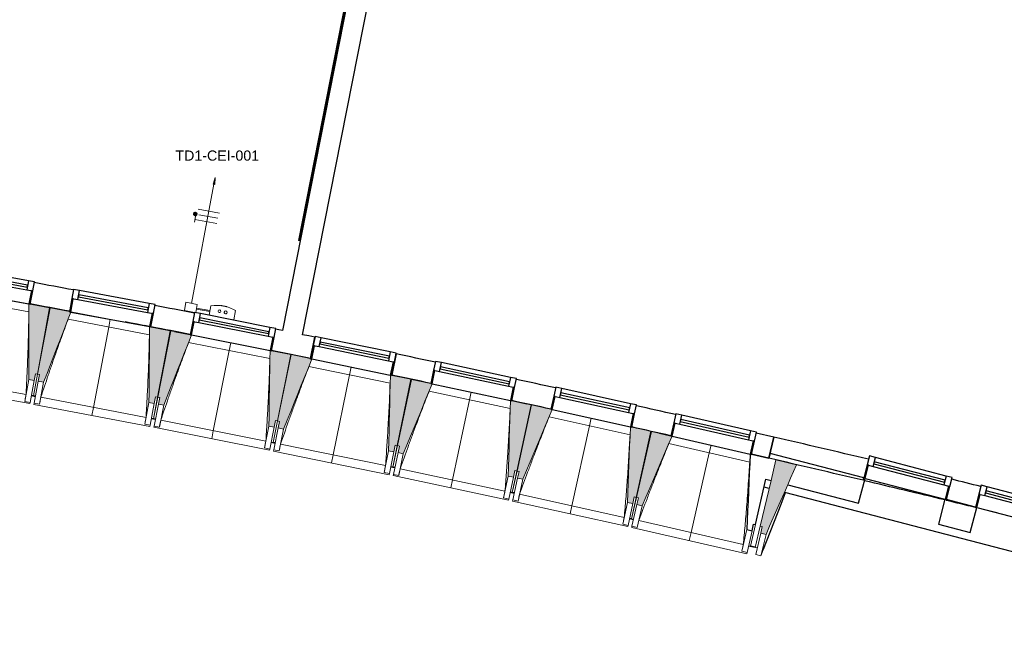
# Model space of a CAD drawing. Header units: millimetres. Extents: x -2845 to 74565, y -36590 to 13748.
# Tile 25 of 33: x 54685 to 61941, y -33796 to -29229. Entities that reach past the tile are written whole.
import ezdxf

# ---------------------------------------------------------------- set-up
doc = ezdxf.new("R2010")
doc.units = ezdxf.units.MM
for name, color, linetype, lineweight in [('A-FLOR', 7, 'Continuous', 25), ('A-FLOR-HRAL', 7, 'Continuous', 18), ('A-GENM', 7, 'Continuous', 18), ('A-GLAZ', 7, 'Continuous', 25), ('A-WALL', 7, 'Continuous', 25), ('CABLE', 7, 'Continuous', 30), ('CABLES', 7, 'Continuous', 18), ('I-WALL', 7, 'Continuous', 25), ('INSTAL ELECTRIQUE', 7, 'Continuous', 18), ('INSTAL PLOMBERIE', 7, 'Continuous', 18), ('MUR', 7, 'Continuous', 25), ('S-BEAM', 7, 'Continuous', 18)]:
    doc.layers.add(name, color=color, linetype=linetype, lineweight=lineweight)
doc.styles.add('Arial_1', font='arial.ttf', dxfattribs={"height": 125})
doc.styles.add('Arial_2', font='arial.ttf', dxfattribs={"height": 75})

# ---------------------------------------------------------------- blocks, each defined once
blk = doc.blocks.new('20_MUR PREFA_01 - MODULE_01 B-3165811-2021_015_1111_DCE_1_50_N0 FINI_CFO_AL SPE')
at = {"layer": 'A-GENM'}
for p, q in [((0, 722.1), (0, 661.4)), ((0, 661.4), (0, 58.5)), ((0, 0.7), (0, 58.5))]:
    blk.add_line(p, q, dxfattribs=at)
blk = doc.blocks.new('B02_DC_STR_rvt-1-2021_015_1111_DCE_1_50_N0 FINI_CFO_AL SPE')
at = {"layer": 'S-BEAM', "lineweight": 5, "true_color": 0x787878}
for points in [[(1623, -31889), (1632, -31839.9), (1646.7, -31842.6), (1736.8, -31352), (1594.2, -31325.8), (1594.1, -31326.5), (1584.3, -31324.7), (1583.9, -31881.9)], [(1692.6, -31902.1), (1892.7, -31384.5), (1883.3, -31382.7), (1883.3, -31379.8), (1741.5, -31352.7), (1647.9, -31842.7), (1662.6, -31845.5), (1653.3, -31894.6), (1662.6, -31896.4)], [(2507.8, -32057.8), (2517.2, -32008.7), (2531.9, -32011.5), (2625.5, -31521.5), (2473.2, -31492.5), (2468.5, -32050.3), (2470.3, -32050.6)], [(2577.3, -32071.3), (2782, -31553.1), (2772.2, -31551.2), (2772.2, -31550.5), (2630.2, -31522.3), (2533.1, -32011.6), (2547.8, -32014.5), (2538.1, -32063.6), (2547.8, -32065.5)], [(3391.5, -32232.8), (3401.2, -32183.8), (3415.9, -32186.7), (3513, -31697.5), (3370.8, -31669.3), (3370.7, -31669.9), (3360.9, -31668), (3352.2, -32225.1), (3355.5, -32225.7)], [(3460.9, -32246.9), (3669.5, -31729.5), (3517.7, -31698.3), (3417.3, -32186.9), (3431.8, -32189.9), (3421.7, -32238.8), (3431.8, -32240.9)], [(4273.8, -32414.3), (4283.9, -32365.3), (4298.6, -32368.3), (4399.2, -31879.8), (4247.4, -31848.5), (4234.7, -32406.2), (4239.4, -32407.2)], [(4343.1, -32428.8), (4555.2, -31913.6), (4545.4, -31911.5), (4545.4, -31910.8), (4403.9, -31880.6), (4299.8, -32368.4), (4314.5, -32371.6), (4304.1, -32420.5), (4314.5, -32422.7)], [(5154.9, -32602), (5165.3, -32553.1), (5180, -32556.2), (5284.1, -32068.4), (5142.3, -32038.2), (5142.2, -32038.9), (5132.5, -32036.8), (5115.8, -32593.7), (5122, -32595)], [(5224.1, -32617.1), (5439.8, -32103.4), (5430.1, -32101.2), (5430.1, -32100.5), (5288.7, -32069.3), (5181.2, -32556.4), (5195.8, -32559.6), (5185, -32608.4), (5195.8, -32610.8)], [(6034.5, -32796.1), (6045.3, -32747.3), (6060, -32750.5), (6167.6, -32263.4), (6026.1, -32232.2), (6025.9, -32232.8), (6016.2, -32230.7), (5995.5, -32787.5), (6003.3, -32789.2)], [(6103.6, -32811.6), (6323.1, -32299.5), (6313.3, -32297.3), (6313.3, -32296.6), (6172.2, -32264.4), (6061.2, -32750.6), (6075.8, -32754), (6064.6, -32802.7), (6077.9, -32805.7)], [(7015.9, -33022.7), (7239.8, -32509.6), (7089, -32473.9), (6973.8, -32961.4), (6988.4, -32964.9), (6976.9, -33013.5), (6988.4, -33016.2)]]:
    blk.add_hatch(color=8, dxfattribs=at).paths.add_polyline_path(points)
at = {"layer": 'A-FLOR'}
for p, q in [((1632, -32005.8), (1602.5, -32000.3)), ((1602.5, -32000.3), (1632, -32005.8)), ((1632.3, -32004.7), (1617.5, -32001.9)), ((2516.1, -32174.6), (2486.6, -32168.9)), ((2486.6, -32168.9), (2516.1, -32174.6)), ((2501.5, -32170.7), (2486.8, -32167.9)), ((3369.5, -32343.8), (3398.9, -32349.8)), ((3399.1, -32348.6), (3384.4, -32345.6)), ((4280.4, -32531.2), (4251, -32525.1)), ((4251, -32525.1), (4280.4, -32531.2)), ((4265.9, -32527.1), (4251.2, -32524)), ((5160.6, -32719), (5131.3, -32712.6)), ((5131.3, -32712.6), (5160.6, -32719)), ((5160.8, -32717.9), (5146.2, -32714.7)), ((7126.5, -32800.6), (7159.8, -32715)), ((6997.4, -33132.3), (7126.5, -32800.6)), ((6010.1, -32906.5), (6039.4, -32913.1)), ((6025, -32908.8), (6010.4, -32905.5)), ((6039.4, -32913.1), (6024.8, -32909.8)), ((6887.6, -33106.7), (6936.8, -33118.2)), ((6936.8, -33118.2), (6902.2, -33110.1))]:
    blk.add_line(p, q, dxfattribs=at)
at = {"layer": 'A-WALL'}
for p, q in [((7036.8, -32461.9), (6908.3, -32432.5)), ((6938.6, -32951.1), (7015.3, -32615.3)), ((6873.8, -32987.6), (6912.8, -32996.5)), ((6912.8, -32996.5), (6923.9, -32947.7)), ((6923.9, -32947.7), (6938.6, -32951.1))]:
    blk.add_line(p, q, dxfattribs=at)
at = {"layer": 'A-WALL', "flags": 128}
blk.add_lwpolyline([(6898.5, -32430.3), (6895.4, -32499.9), (6892.3, -32569.6), (6889.2, -32639.3), (6886.2, -32708.9), (6883.1, -32778.6), (6880, -32848.2), (6876.9, -32917.9), (6873.8, -32987.6)], dxfattribs=at)
at = {"layer": 'I-WALL'}
for p, q in [((7045.9, -32426.9), (7036.8, -32461.9)), ((7735.5, -32607.1), (7045.9, -32426.9)), ((7015.3, -32615.3), (7053.2, -32625.2)), ((7698.1, -32793.7), (7746.2, -32609.9)), ((7746.2, -32609.9), (7745.2, -32609.6)), ((7175.4, -32657.1), (7698.1, -32793.7)), ((8334.4, -32763.6), (8286.4, -32947.5)), ((8335.4, -32763.9), (8334.4, -32763.6)), ((8559.4, -32822.4), (8345.1, -32766.4)), ((8521, -33008.8), (8569, -32825)), ((8286.4, -32947.5), (8521, -33008.8))]:
    blk.add_line(p, q, dxfattribs=at)
at = {"layer": 'MUR'}
for p, q in [((7039.4, -32683.6), (7001.9, -32673.8)), ((11297.6, -33796.5), (7153.3, -32713.3))]:
    blk.add_line(p, q, dxfattribs=at)
at = {"layer": 'S-BEAM'}
for p, q in [((1003.8, -31218.2), (1584.3, -31324.7)), ((1583.8, -31383.4), (983.4, -31273.2)), ((1736.8, -31352), (1594.2, -31325.8)), ((1646.7, -31842.6), (1736.8, -31352)), ((1741.5, -31352.7), (1647.9, -31842.7)), ((1883.8, -31379.9), (1741.5, -31352.7)), ((1893.5, -31382.5), (2473.2, -31493.1)), ((2472.3, -31551.8), (1872.7, -31437.3)), ((2625.5, -31521.5), (2473.2, -31492.5)), ((2531.9, -32011.5), (2625.5, -31521.5)), ((2630.2, -31522.3), (2533.1, -32011.6)), ((2772.3, -31550.5), (2630.2, -31522.3)), ((2782, -31553.1), (3360.9, -31668)), ((3359.6, -31726.6), (2760.8, -31607.9)), ((3513, -31697.5), (3370.8, -31669.2)), ((3415.9, -32186.7), (3513, -31697.5)), ((3517.7, -31698.3), (3417.1, -32186.8)), ((3669.5, -31729.5), (3517.7, -31698.3)), ((3669.2, -31730.2), (4247.3, -31849.2)), ((786.5, -31850.1), (1563.1, -31992.6)), ((1646.7, -31842.6), (1617.5, -32002)), ((1617.5, -32001.9), (1647.9, -31842.7)), ((1623, -31889), (1632, -31839.9)), ((1632, -31839.9), (1646.7, -31842.6)), ((1647.9, -31842.7), (1662.6, -31845.5)), ((1662.6, -31845.5), (1653.3, -31894.6)), ((4245.6, -31907.8), (3647.7, -31784.8)), ((4399.2, -31879.8), (4247.4, -31848.5)), ((736, -31902.5), (1591.7, -32059.5)), ((1583.6, -31881.8), (1554, -32043.3)), ((1583.6, -31881.8), (1623, -31889)), ((1623, -31889), (1593.3, -32050.6)), ((1622.5, -32055.9), (1653.3, -31894.6)), ((1653.3, -31894.6), (1692.6, -31902.1)), ((1661.8, -32063.4), (1692.6, -31902.1)), ((4298.6, -32368.3), (4399.2, -31879.8)), ((4403.9, -31880.6), (4299.8, -32368.4)), ((4545.6, -31910.9), (4403.9, -31880.6)), ((4555.2, -31913.6), (5132.4, -32036.8)), ((5130.3, -32095.4), (4533.2, -31968)), ((1554, -32043.3), (1554, -32043.1)), ((1593.3, -32050.6), (1554, -32043.3)), ((1593.3, -32050.6), (1591.7, -32059.5)), ((1602.3, -32001.4), (1617.1, -32004.1)), ((1617.1, -32004), (1617.3, -32003.1)), ((1617.3, -32003.1), (1617.1, -32004.1)), ((1617.1, -32004), (1631.9, -32006.8)), ((1620.8, -32064.8), (1622.5, -32055.9)), ((1620.8, -32064.8), (2475.3, -32227.9)), ((1661.8, -32063.4), (1622.5, -32055.9)), ((1661.9, -32063.2), (1661.8, -32063.4)), ((1671.7, -32012.8), (2447.2, -32160.9)), ((2468.5, -32050.3), (2437.8, -32211.6)), ((2468.5, -32050.3), (2507.8, -32057.8)), ((2507.8, -32057.8), (2477, -32219.1)), ((2531.9, -32011.5), (2501.5, -32170.7)), ((2501.6, -32170.6), (2533.1, -32011.6)), ((2506.2, -32224.6), (2538.1, -32063.6)), ((2507.8, -32057.8), (2517.2, -32008.7)), ((2517.2, -32008.7), (2531.9, -32011.5)), ((2533.1, -32011.6), (2547.8, -32014.5)), ((2547.8, -32014.5), (2538.1, -32063.6)), ((2538.1, -32063.6), (2577.3, -32071.3)), ((5284.1, -32068.4), (5142.3, -32038.2)), ((5180, -32556.2), (5284.1, -32068.4)), ((5288.7, -32069.3), (5181.2, -32556.4)), ((5430.2, -32100.6), (5288.7, -32069.3)), ((2545.4, -32232.4), (2577.3, -32071.3)), ((5439.8, -32103.4), (6016.2, -32230.7)), ((2437.8, -32211.6), (2437.8, -32211.3)), ((2477, -32219.1), (2437.8, -32211.6)), ((2486.4, -32169.9), (2501.2, -32172.8)), ((2501.3, -32171.8), (2501.2, -32172.8)), ((2501.2, -32172.7), (2515.9, -32175.6)), ((2555.7, -32181.9), (3330.1, -32335.5)), ((3415.9, -32186.7), (3384.4, -32345.7)), ((3384.4, -32345.6), (3417.1, -32186.8)), ((3391.5, -32232.8), (3401.2, -32183.8)), ((3401.2, -32183.8), (3415.9, -32186.7)), ((3417.1, -32186.8), (3431.8, -32189.9)), ((3431.8, -32189.9), (3421.7, -32238.8)), ((6013.6, -32289.3), (5417.5, -32157.7)), ((2477, -32219.1), (2475.3, -32227.9)), ((2504.4, -32233.5), (2506.2, -32224.6)), ((2504.4, -32233.5), (3357.8, -32402.8)), ((2545.4, -32232.4), (2506.2, -32224.6)), ((2545.5, -32232.2), (2545.4, -32232.4)), ((3352.2, -32225.1), (3320.3, -32386.1)), ((3352.2, -32225.1), (3391.5, -32232.8)), ((3391.5, -32232.8), (3359.5, -32393.9)), ((3388.6, -32399.7), (3421.7, -32238.8)), ((3421.7, -32238.8), (3460.9, -32246.9)), ((3427.8, -32407.7), (3460.9, -32246.9)), ((6167.6, -32263.4), (6026, -32232.2)), ((6060, -32750.5), (6167.6, -32263.4)), ((6172.2, -32264.4), (6061.2, -32750.6)), ((6313.5, -32296.6), (6172.2, -32264.4)), ((3369.3, -32344.9), (3384, -32347.8)), ((3384, -32347.7), (3384.2, -32346.8)), ((3384.2, -32346.8), (3384, -32347.8)), ((3384, -32347.7), (3398.7, -32350.7)), ((3438.4, -32357.3), (4211.7, -32516.5)), ((6895.5, -32489.6), (6300.3, -32353.6)), ((6323.1, -32299.5), (6898.5, -32431)), ((3320.3, -32386.1), (3320.3, -32385.9)), ((3359.5, -32393.9), (3320.3, -32386.1)), ((3359.5, -32393.9), (3357.8, -32402.8)), ((3386.8, -32408.5), (3388.6, -32399.7)), ((3386.8, -32408.5), (4238.9, -32584)), ((3427.8, -32407.7), (3388.6, -32399.7)), ((3427.9, -32407.5), (3427.8, -32407.7)), ((4234.7, -32406.2), (4201.6, -32567)), ((4234.7, -32406.2), (4273.8, -32414.3)), ((4273.8, -32414.3), (4240.7, -32575.1)), ((4298.6, -32368.3), (4265.9, -32527.1)), ((4266, -32527), (4299.8, -32368.4)), ((4269.8, -32581.1), (4304, -32420.5)), ((4273.8, -32414.3), (4283.9, -32365.3)), ((4283.9, -32365.3), (4298.6, -32368.3)), ((4299.8, -32368.4), (4314.5, -32371.6)), ((4314.5, -32371.6), (4304, -32420.5)), ((4304, -32420.5), (4343.1, -32428.8)), ((4308.9, -32589.4), (4343.1, -32428.8)), ((7089, -32473.9), (7053.2, -32625.2)), ((7239.8, -32509.6), (7089, -32473.9)), ((4201.6, -32567), (4201.6, -32566.8)), ((4240.7, -32575.1), (4201.6, -32567)), ((4240.7, -32575.1), (4238.9, -32584)), ((4250.8, -32526.1), (4265.5, -32529.1)), ((4265.7, -32528.2), (4265.5, -32529.1)), ((4265.5, -32529), (4280.2, -32532.2)), ((4319.9, -32539), (5092, -32703.8)), ((5180, -32556.2), (5146.2, -32714.8)), ((5146.2, -32714.7), (5181.2, -32556.4)), ((5154.9, -32602), (5165.3, -32553.1)), ((5165.3, -32553.1), (5180, -32556.2)), ((5181.2, -32556.4), (5195.8, -32559.6)), ((5195.8, -32559.6), (5185, -32608.4)), ((4267.9, -32589.9), (4269.8, -32581.1)), ((4267.9, -32589.9), (5118.7, -32771.4)), ((4308.9, -32589.4), (4269.8, -32581.1)), ((4309, -32589.2), (4308.9, -32589.4)), ((5115.8, -32593.7), (5081.5, -32754.2)), ((5115.8, -32593.7), (5154.9, -32602)), ((5154.9, -32602), (5120.6, -32762.6)), ((5149.6, -32768.8), (5185, -32608.4)), ((5185, -32608.4), (5224.1, -32617.1)), ((5188.7, -32777.4), (5224.1, -32617.1)), ((7053.2, -32625.2), (6973.8, -32961.4)), ((5131.1, -32713.7), (5145.7, -32716.8)), ((5145.7, -32716.7), (5145.9, -32715.9)), ((5145.9, -32715.9), (5145.7, -32716.8)), ((5145.7, -32716.7), (5160.4, -32720)), ((7159.8, -32715), (6978.6, -33180.5)), ((5081.5, -32754.2), (5081.5, -32754)), ((5120.6, -32762.6), (5081.5, -32754.2)), ((5120.6, -32762.6), (5118.7, -32771.4)), ((5147.7, -32777.6), (5149.6, -32768.8)), ((5147.7, -32777.6), (5997.2, -32965.3)), ((5188.7, -32777.4), (5149.6, -32768.8)), ((5188.8, -32777.2), (5188.7, -32777.4)), ((5200, -32727.1), (5971, -32897.4)), ((5995.5, -32787.5), (5960.1, -32947.8)), ((5995.5, -32787.5), (6034.5, -32796.1)), ((6060, -32750.5), (6025, -32908.8)), ((6025.1, -32908.7), (6061.2, -32750.6)), ((6034.5, -32796.1), (6045.3, -32747.3)), ((6045.3, -32747.3), (6060, -32750.5)), ((6061.2, -32750.6), (6075.8, -32754)), ((6075.8, -32754), (6064.6, -32802.7)), ((6034.5, -32796.1), (5999.1, -32956.4)), ((6028.1, -32962.8), (6064.6, -32802.7)), ((6064.6, -32802.7), (6103.6, -32811.6)), ((6067.1, -32971.7), (6103.6, -32811.6)), ((6009.9, -32907.6), (6024.6, -32910.8)), ((6024.8, -32909.9), (6024.6, -32910.8)), ((6024.6, -32910.7), (6039.2, -32914.1)), ((6078.8, -32921.5), (6848.5, -33097.3)), ((5960.1, -32947.8), (5960.1, -32947.5)), ((5999.1, -32956.4), (5960.1, -32947.8)), ((5999.1, -32956.4), (5997.2, -32965.3)), ((6026.1, -32971.6), (6028.1, -32962.8)), ((6026.1, -32971.6), (6874.2, -33165.4)), ((6067.1, -32971.7), (6028.1, -32962.8)), ((6067.2, -32971.5), (6067.1, -32971.7)), ((6873.8, -32987.6), (6837.2, -33147.6)), ((6912.8, -32996.5), (6876.2, -33156.5)), ((6938.6, -32951.1), (6902.5, -33109.1)), ((6936.6, -33119.2), (6973.8, -32961.4)), ((6973.8, -32961.4), (6988.4, -32964.9)), ((6988.4, -32964.9), (6976.9, -33013.5)), ((6939.7, -33171.3), (6976.9, -33013.5)), ((6976.9, -33013.5), (7015.9, -33022.7)), ((6978.6, -33180.5), (7015.9, -33022.7)), ((6837.2, -33147.6), (6837.3, -33147.4)), ((6876.2, -33156.5), (6837.2, -33147.6)), ((6876.2, -33156.5), (6874.2, -33165.4)), ((6887.4, -33107.8), (6902, -33111.1)), ((6902.2, -33110.2), (6902, -33111.1)), ((6951.2, -33122.6), (6936.6, -33119.2)), ((6978.6, -33180.5), (6939.7, -33171.3))]:
    blk.add_line(p, q, dxfattribs=at)
at = {"layer": 'S-BEAM', "flags": 128}
for points in [[(1584.3, -31324), (1584.2, -31393.7), (1584.1, -31463.5), (1584, -31533.2), (1584, -31602.9), (1583.9, -31672.6), (1583.8, -31742.4), (1583.7, -31812.1), (1583.6, -31881.8)], [(1692.6, -31902.1), (1717.7, -31837.1), (1742.8, -31772), (1768, -31707), (1793.1, -31642), (1818.3, -31576.9), (1843.4, -31511.9), (1868.6, -31446.9), (1892.7, -31384.5)], [(2473.2, -31492.5), (2472.6, -31562.2), (2472.1, -31631.9), (2471.5, -31701.6), (2470.9, -31771.4), (2470.3, -31841.1), (2469.7, -31910.8), (2469.1, -31980.5), (2468.5, -32050.3)], [(2577.3, -32071.3), (2603, -32006.5), (2628.6, -31941.6), (2654.2, -31876.8), (2679.8, -31811.9), (2705.4, -31747.1), (2731, -31682.2), (2756.6, -31617.3), (2782.2, -31552.5)], [(3360.9, -31667.3), (3359.9, -31737), (3358.8, -31806.7), (3357.7, -31876.5), (3356.6, -31946.2), (3355.5, -32015.9), (3354.4, -32085.6), (3353.3, -32155.3), (3352.2, -32225.1)], [(3460.9, -32246.9), (3487, -32182.2), (3513, -32117.6), (3539.1, -32052.9), (3565.2, -31988.2), (3591.3, -31923.6), (3617.3, -31858.9), (3643.4, -31794.2), (3669.5, -31729.5)], [(4247.4, -31848.5), (4245.8, -31918.2), (4244.2, -31987.9), (4242.6, -32057.6), (4241, -32127.3), (4239.4, -32197.1), (4237.8, -32266.8), (4236.3, -32336.5), (4234.7, -32406.2)], [(4343.1, -32428.8), (4369.7, -32364.3), (4396.2, -32299.9), (4422.8, -32235.4), (4449.3, -32170.9), (4475.8, -32106.4), (4502.4, -32041.9), (4528.9, -31977.5), (4555.5, -31913)], [(1554, -32043.1), (1555.8, -32033), (1557.6, -32022.9), (1559.4, -32012.8), (1561.2, -32002.7), (1563.1, -31992.6)], [(1671.7, -32012.8), (1669.7, -32022.9), (1667.7, -32032.9), (1665.8, -32043), (1663.8, -32053.1), (1661.9, -32063.2)], [(5132.5, -32036.1), (5130.4, -32105.8), (5128.3, -32175.5), (5126.2, -32245.2), (5124.1, -32314.9), (5122, -32384.6), (5119.9, -32454.3), (5117.9, -32524), (5115.8, -32593.7)], [(5224.1, -32617.1), (5251.1, -32552.8), (5278.1, -32488.5), (5305.1, -32424.2), (5332.1, -32359.9), (5359.1, -32295.6), (5386.1, -32231.3), (5413.1, -32167), (5440.1, -32102.8)], [(2437.8, -32211.3), (2439.7, -32201.2), (2441.5, -32191.1), (2443.4, -32181), (2445.3, -32170.9), (2447.2, -32160.9)], [(2555.7, -32181.9), (2553.6, -32191.9), (2551.6, -32202), (2549.5, -32212), (2547.5, -32222.1), (2545.5, -32232.2)], [(6016.2, -32230), (6013.6, -32299.7), (6011, -32369.4), (6008.4, -32439), (6005.8, -32508.7), (6003.3, -32578.4), (6000.7, -32648.1), (5998.1, -32717.8), (5995.5, -32787.5)], [(3320.3, -32385.9), (3322.3, -32375.8), (3324.2, -32365.7), (3326.2, -32355.6), (3328.1, -32345.6), (3330.1, -32335.5)], [(3438.4, -32357.3), (3436.3, -32367.3), (3434.2, -32377.4), (3432.1, -32387.4), (3430, -32397.5), (3427.9, -32407.5)], [(6103.6, -32811.6), (6131.1, -32747.5), (6158.6, -32683.5), (6186, -32619.4), (6213.5, -32555.3), (6240.9, -32491.2), (6268.4, -32427.1), (6295.9, -32363), (6323.3, -32298.9)], [(4201.6, -32566.8), (4203.6, -32556.7), (4205.6, -32546.6), (4207.7, -32536.6), (4209.7, -32526.5), (4211.7, -32516.5)], [(4319.9, -32539), (4317.7, -32549), (4315.5, -32559.1), (4313.3, -32569.1), (4311.2, -32579.1), (4309, -32589.2)], [(7175.4, -32657.1), (7196.9, -32607.9), (7218.3, -32558.7), (7239.8, -32509.6)], [(5081.5, -32754), (5083.6, -32743.9), (5085.7, -32733.9), (5087.8, -32723.9), (5089.9, -32713.8), (5092, -32703.8)], [(7015.9, -33022.7), (7042.5, -32961.8), (7069, -32900.9), (7095.6, -32839.9), (7122.2, -32779), (7148.8, -32718), (7175.4, -32657.1)], [(5200, -32727.1), (5197.8, -32737.1), (5195.5, -32747.1), (5193.3, -32757.1), (5191, -32767.2), (5188.8, -32777.2)], [(5960.1, -32947.5), (5962.3, -32937.5), (5964.4, -32927.5), (5966.6, -32917.4), (5968.8, -32907.4), (5971, -32897.4)], [(6078.8, -32921.5), (6076.5, -32931.5), (6074.1, -32941.5), (6071.8, -32951.5), (6069.5, -32961.5), (6067.2, -32971.5)], [(6837.3, -33147.4), (6839.5, -33137.4), (6841.8, -33127.4), (6844, -33117.3), (6846.2, -33107.3), (6848.5, -33097.3)]]:
    blk.add_lwpolyline(points, dxfattribs=at)
at = {"layer": 'S-BEAM'}
for points, knots in [([(1563.1, -31992.6), (1565.5, -31946.7), (1568.9, -31877.8), (1572.8, -31786), (1575.7, -31711.3), (1578.4, -31630.9), (1580.8, -31544.6), (1582.6, -31462.1), (1583.4, -31408.3), (1583.7, -31383.3)], [0, 0, 0, 0, 0.2222222, 0.3333333, 0.4444444, 0.5833333, 0.7222222, 0.8611111, 0.9816328, 0.9816328, 0.9816328, 0.9816328]), ([(1872.8, -31437.3), (1858, -31476.9), (1835.4, -31538.2), (1805.5, -31621.3), (1780.6, -31691.7), (1754.1, -31767.7), (1716.9, -31876.5), (1689.6, -31958.2), (1671.7, -32012.8)], [0.0183454, 0.0183454, 0.0183454, 0.0183454, 0.2222222, 0.3333333, 0.4444444, 0.5833333, 0.7222222, 1, 1, 1, 1]), ([(2447.2, -32160.9), (2449.9, -32115), (2453.8, -32046.2), (2458.4, -31954.4), (2461.8, -31879.7), (2465.1, -31799.3), (2468.2, -31713), (2470.5, -31630.5), (2471.7, -31576.8), (2472.2, -31551.8)], [0, 0, 0, 0, 0.2222222, 0.3333333, 0.4444444, 0.5833333, 0.7222222, 0.8611111, 0.9816328, 0.9816328, 0.9816328, 0.9816328]), ([(2760.9, -31607.9), (2745.8, -31647.3), (2722.8, -31708.4), (2692.3, -31791.3), (2666.9, -31861.6), (2639.8, -31937.4), (2601.8, -32045.9), (2574, -32127.4), (2555.7, -32181.9)], [0.0183454, 0.0183454, 0.0183454, 0.0183454, 0.2222222, 0.3333333, 0.4444444, 0.5833333, 0.7222222, 1, 1, 1, 1]), ([(3330.1, -32335.5), (3333.2, -32289.6), (3337.5, -32220.8), (3342.8, -32129.1), (3346.8, -32054.4), (3350.6, -31974), (3354.3, -31887.8), (3357.2, -31805.3), (3358.8, -31751.6), (3359.5, -31726.6)], [0, 0, 0, 0, 0.2222222, 0.3333333, 0.4444444, 0.5833333, 0.7222222, 0.8611111, 0.9816328, 0.9816328, 0.9816328, 0.9816328]), ([(3647.8, -31784.8), (3632.4, -31824.1), (3609, -31885), (3577.9, -31967.7), (3551.9, -32037.8), (3524.3, -32113.4), (3485.6, -32221.7), (3457.1, -32302.9), (3438.4, -32357.3)], [0.0183454, 0.0183454, 0.0183454, 0.0183454, 0.2222222, 0.3333333, 0.4444444, 0.5833333, 0.7222222, 1, 1, 1, 1]), ([(4211.7, -32516.5), (4215.1, -32470.6), (4220, -32401.9), (4225.9, -32310.2), (4230.4, -32235.5), (4234.9, -32155.2), (4239.1, -32069), (4242.7, -31986.5), (4244.7, -31932.8), (4245.5, -31907.8)], [0, 0, 0, 0, 0.2222222, 0.3333333, 0.4444444, 0.5833333, 0.7222222, 0.8611111, 0.9816328, 0.9816328, 0.9816328, 0.9816328]), ([(4533.4, -31968), (4517.7, -32007.3), (4493.8, -32068), (4462.2, -32150.5), (4435.7, -32220.4), (4407.6, -32295.8), (4368, -32403.7), (4339, -32484.8), (4319.9, -32539)], [0.0183454, 0.0183454, 0.0183454, 0.0183454, 0.2222222, 0.3333333, 0.4444444, 0.5833333, 0.7222222, 1, 1, 1, 1]), ([(5092, -32703.8), (5095.8, -32657.9), (5101.1, -32589.2), (5107.7, -32497.6), (5112.7, -32423), (5117.8, -32342.7), (5122.6, -32256.5), (5126.8, -32174), (5129.2, -32120.3), (5130.2, -32095.4)], [0, 0, 0, 0, 0.2222222, 0.3333333, 0.4444444, 0.5833333, 0.7222222, 0.8611111, 0.9816328, 0.9816328, 0.9816328, 0.9816328]), ([(5417.6, -32157.7), (5401.7, -32196.8), (5377.4, -32257.4), (5345.1, -32339.6), (5318.1, -32409.3), (5289.4, -32484.5), (5249.1, -32592.2), (5219.5, -32673), (5200, -32727.1)], [0.0183454, 0.0183454, 0.0183454, 0.0183454, 0.2222222, 0.3333333, 0.4444444, 0.5833333, 0.7222222, 1, 1, 1, 1]), ([(5971, -32897.4), (5975, -32851.6), (5980.9, -32782.9), (5988.1, -32691.3), (5993.7, -32616.7), (5999.3, -32536.5), (6004.8, -32450.4), (6009.5, -32367.9), (6012.3, -32314.2), (6013.5, -32289.3)], [0, 0, 0, 0, 0.2222222, 0.3333333, 0.4444444, 0.5833333, 0.7222222, 0.8611111, 0.9816328, 0.9816328, 0.9816328, 0.9816328]), ([(6300.4, -32353.6), (6284.2, -32392.7), (6259.5, -32453.1), (6226.6, -32535), (6199.2, -32604.5), (6169.9, -32679.6), (6128.8, -32786.9), (6098.7, -32867.6), (6078.8, -32921.5)], [0.0183454, 0.0183454, 0.0183454, 0.0183454, 0.2222222, 0.3333333, 0.4444444, 0.5833333, 0.7222222, 1, 1, 1, 1]), ([(6848.5, -33097.3), (6852.9, -33051.6), (6859.2, -32982.9), (6867.1, -32891.4), (6873.2, -32816.8), (6879.4, -32736.6), (6885.5, -32650.5), (6890.9, -32568.1), (6894, -32514.5), (6895.4, -32489.5)], [0, 0, 0, 0, 0.2222222, 0.3333333, 0.4444444, 0.5833333, 0.7222222, 0.8611111, 0.9816328, 0.9816328, 0.9816328, 0.9816328])]:
    blk.add_open_spline(points, degree=3, knots=knots, dxfattribs=at)
at = {"layer": 'S-BEAM', "color": 5, "lineweight": 25, "true_color": 0x0000ff}
for p, rotation in [((2183.5, -31437.1), 169.1914135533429), ((3071.6, -31609.9), 168.7797790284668), ((3958.4, -31789), 168.3681445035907), ((4844, -31974.5), 167.9565099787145), ((5728.1, -32166.4), 167.5448754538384), ((6610.9, -32364.6), 167.1332409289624)]:
    blk.add_blockref('20_MUR PREFA_01 - MODULE_01 B-3165811-2021_015_1111_DCE_1_50_N0 FINI_CFO_AL SPE', p, dxfattribs=dict(at, rotation=rotation))
blk = doc.blocks.new('XXX_VIDE FENETRE - 590-389517-2021_015_1111_DCE_1_50_N0 FINI_CFO_AL SPE')
at = {"layer": 'A-GLAZ'}
for p, q in [((-305.1, 0), (-305.1, -100)), ((-295.1, 0), (-305.1, 0)), ((295.1, 0), (-295.1, 0)), ((-295.1, -100), (-295.1, 0)), ((305.1, 0), (295.1, 0)), ((295.1, 0), (295.1, -100)), ((305.1, -100), (305.1, 0)), ((-305.1, -100), (-295.1, -100)), ((-260.1, -100), (-305.1, -100)), ((-305.1, -100), (-305.1, -167.5)), ((-260.1, -167.5), (-260.1, -100)), ((260.1, -100), (-260.1, -100)), ((260.1, -100), (260.1, -167.5)), ((305.1, -100), (260.1, -100)), ((295.1, -100), (305.1, -100)), ((305.1, -167.5), (305.1, -100)), ((-305.1, -167.5), (-260.1, -167.5)), ((-260.1, -167.5), (260.1, -167.5)), ((260.1, -167.5), (305.1, -167.5))]:
    blk.add_line(p, q, dxfattribs=at)
at = {"layer": 'A-GLAZ', "color": 173, "true_color": 0x5c63b1}
for p, q in [((260.1, -120), (-260.1, -120)), ((-260.1, -120), (-260.1, -135)), ((-260.1, -135), (260.1, -135)), ((260.1, -135), (260.1, -120))]:
    blk.add_line(p, q, dxfattribs=at)
blk = doc.blocks.new('XXX_VIDE FENETRE - 610-400400-2021_015_1111_DCE_1_50_N0 FINI_CFO_AL SPE')
at = {"layer": 'A-GLAZ'}
for p, q in [((-315, 0), (-315, -100)), ((-305, 0), (-315, 0)), ((-305, -100), (-305, 0)), ((304, 0), (-304, 0)), ((315, 0), (305, 0)), ((305, 0), (305, -100)), ((315, -100), (315, 0)), ((-315, -100), (-305, -100)), ((-270, -100), (-315, -100)), ((-315, -100), (-315, -167.5)), ((-270, -167.5), (-270, -100)), ((270, -100), (-270, -100)), ((270, -100), (270, -167.5)), ((315, -100), (270, -100)), ((305, -100), (315, -100)), ((315, -167.5), (315, -100)), ((-315, -167.5), (-270, -167.5)), ((-270, -167.5), (270, -167.5)), ((270, -167.5), (315, -167.5))]:
    blk.add_line(p, q, dxfattribs=at)
at = {"layer": 'A-GLAZ', "color": 173, "true_color": 0x5c63b1}
for p, q in [((270, -120), (-270, -120)), ((-270, -120), (-270, -135)), ((-270, -135), (270, -135)), ((270, -135), (270, -120))]:
    blk.add_line(p, q, dxfattribs=at)
blk = doc.blocks.new('XXX_VIDE FENETRE - 610-V10-2021_015_1111_DCE_1_50_N0 FINI_CFO_AL SPE')
at = {"layer": 'A-GLAZ'}
for p, q in [((-315, 0), (-315, -100)), ((-305, 0), (-315, 0)), ((-305, -100), (-305, 0)), ((305, 0), (-305, 0)), ((315, 0), (305, 0)), ((305, 0), (305, -100)), ((315, -100), (315, 0)), ((-315, -100), (-305, -100)), ((-270, -100), (-315, -100)), ((-315, -100), (-315, -167.5)), ((-270, -167.5), (-270, -100)), ((270, -100), (-270, -100)), ((270, -100), (270, -167.5)), ((315, -100), (270, -100)), ((305, -100), (315, -100)), ((315, -167.5), (315, -100)), ((-315, -167.5), (-270, -167.5)), ((-270, -167.5), (270, -167.5)), ((270, -167.5), (315, -167.5))]:
    blk.add_line(p, q, dxfattribs=at)
at = {"layer": 'A-GLAZ', "color": 173, "true_color": 0x5c63b1}
for p, q in [((270, -120), (-270, -120)), ((-270, -120), (-270, -135)), ((-270, -135), (270, -135)), ((270, -135), (270, -120))]:
    blk.add_line(p, q, dxfattribs=at)
blk = doc.blocks.new('Garde-corps - Garde-corps-513303-2021_015_1111_DCE_1_50_N0 FINI_CFO_AL SPE')
at = {"layer": 'A-FLOR-HRAL'}
for p, q in [((3799.8, -27325.1), (3799.5, -27326.7)), ((3799.5, -27326.7), (4250, -27415.8)), ((3799.8, -27325.1), (3800.1, -27323.4)), ((3799.8, -27325.1), (4251.9, -27414.5)), ((3800.1, -27323.4), (3801.5, -27316.4)), ((3800.1, -27323.4), (4254, -27413.1)), ((3802.1, -27313.4), (3801.5, -27316.4)), ((3801.5, -27316.4), (4262.4, -27407.5)), ((4250, -27415.8), (3569.5, -30855.6)), ((4251.9, -27414.5), (3571.1, -30856)), ((4254, -27413.1), (3572.8, -30856.3)), ((4262.4, -27407.5), (3579.8, -30857.7)), ((4254, -27413.1), (4262.4, -27407.5)), ((3569.5, -30855.6), (3571.1, -30856)), ((3572.8, -30856.3), (3571.1, -30856)), ((3579.8, -30857.7), (3572.8, -30856.3)), ((3579.8, -30857.7), (3582.8, -30858.3))]:
    blk.add_line(p, q, dxfattribs=at)
for points, knots in [([(4250, -27415.8), (4250, -27415.8), (4250, -27415.8), (4250.2, -27415.7), (4250.4, -27415.6), (4250.6, -27415.4), (4250.7, -27415.3), (4250.9, -27415.2), (4251, -27415.1), (4251.2, -27415), (4251.3, -27414.9), (4251.5, -27414.8), (4251.6, -27414.7), (4251.8, -27414.6), (4251.9, -27414.6), (4251.9, -27414.5)], [0.1, 0.1, 0.1, 0.1, 0.2, 0.3, 0.4, 0.475, 0.55, 0.6, 0.65, 0.7, 0.75, 0.8, 0.85, 0.9, 1, 1, 1, 1]), ([(4262.4, -27407.5), (4262.4, -27407.5), (4262.4, -27407.5), (4262.6, -27407.4), (4262.8, -27407.2), (4263, -27407.1), (4263.2, -27407), (4263.4, -27406.8), (4263.7, -27406.6), (4264.1, -27406.4), (4264.3, -27406.2), (4264.6, -27406), (4265.1, -27405.7), (4265.6, -27405.4), (4265.9, -27405.2)], [0, 0, 0, 0, 0.166667, 0.25, 0.333333, 0.416667, 0.458333, 0.5, 0.583333, 0.666667, 0.708333, 0.75, 0.833333, 1, 1, 1, 1])]:
    blk.add_open_spline(points, degree=3, knots=knots, dxfattribs=at)
blk = doc.blocks.new('B02_ARC_rvt-1-2021_015_1111_DCE_1_50_N0 FINI_CFO_AL SPE')
at = {"layer": 'A-FLOR'}
for p, q in [((1594.3, -31324.7), (1656.5, -31336.3)), ((1736.9, -31351.3), (1741.6, -31352.1)), ((2655.7, -31526.7), (2772.5, -31549.5)), ((3513.1, -31696.8), (3517.8, -31697.8)), ((3655, -31725.6), (3659.8, -31726.6)), ((4399.3, -31879.2), (4404, -31880.2)), ((5142.5, -32037.3), (5252.4, -32061)), ((5284, -32067.9), (5289, -32069)), ((6167.5, -32263), (6172.5, -32264.1)), ((6230.5, -32277.1), (6313.7, -32295.9))]:
    blk.add_line(p, q, dxfattribs=at)
blk.add_arc((-21392, -154971), 125764.8, 78.97876, 79.144958, dxfattribs=at)
at = {"layer": 'A-WALL'}
for p, q in [((3679.6, -31630.2), (3659.5, -31728.2)), ((3669.2, -31730.2), (3689.4, -31632.2)), ((3693.2, -31564.1), (3679.6, -31630.2)), ((3679.6, -31630.2), (3723.7, -31639.3)), ((3689.4, -31632.2), (3679.6, -31630.2)), ((3737.3, -31573.2), (3693.2, -31564.1)), ((3723.7, -31639.3), (3737.3, -31573.2)), ((3730.7, -31605), (3727.7, -31619.7)), ((3727.7, -31619.7), (4237.2, -31724.6)), ((4240.3, -31709.9), (3730.7, -31605)), ((4246.8, -31678.1), (4233.2, -31744.2)), ((4290.9, -31687.1), (4246.8, -31678.1)), ((4277.3, -31753.2), (4290.9, -31687.1)), ((3659.5, -31728.2), (3669.2, -31730.2)), ((4233.2, -31744.2), (4277.3, -31753.2)), ((4237.2, -31724.6), (4240.3, -31709.9)), ((4267.5, -31751.2), (4247.3, -31849.2)), ((4257.1, -31851.2), (4277.3, -31753.2)), ((4277.3, -31753.2), (4267.5, -31751.2)), ((4247.3, -31849.2), (4257.1, -31851.2))]:
    blk.add_line(p, q, dxfattribs=at)
at = {"layer": 'I-WALL'}
for p, q in [((4265.9, -27405.2), (3451.6, -31521.2)), ((3600.6, -31551.3), (4417.5, -27422)), ((3659.8, -31726.6), (3692, -31569.8)), ((4289.7, -31692.8), (4257.5, -31849.6)), ((7073.1, -32305.6), (6944.2, -32275.8)), ((7036.9, -32461.5), (7073.1, -32305.6)), ((7073.1, -32305.6), (7036.9, -32461.5)), ((6908.5, -32431.8), (7036.9, -32461.5)), ((7731, -32624.6), (7735.5, -32607.1)), ((8345.1, -32766.4), (8343.6, -32772.1)), ((8558.8, -32824.6), (8559.4, -32822.4))]:
    blk.add_line(p, q, dxfattribs=at)
at = {"layer": 'I-WALL', "flags": 128}
for points in [[(3451.6, -31521.2), (3426.9, -31516.2), (3402.2, -31511.3)], [(3692, -31569.8), (3646.3, -31560.6), (3600.6, -31551.3)]]:
    blk.add_lwpolyline(points, dxfattribs=at)
at = {"layer": 'I-WALL'}
for radius, start, end in [(125924.8, 79.334828, 79.468848), (125764.8, 79.334487, 79.468677), (125924.8, 78.922103, 79.05718), (125764.8, 78.922284, 79.056485), (125764.8, 78.51009, 78.644289), (125924.8, 78.097717, 78.232269), (125764.8, 78.097897, 78.232096), (125924.8, 77.685525, 77.820076), (125764.8, 77.685704, 77.819902), (125924.8, 77.273332, 77.407883), (125764.8, 77.273511, 77.407709), (125924.8, 76.609079, 76.935498), (125764.8, 76.610677, 76.935498), (125924.8, 76.221579, 76.322375), (125764.8, 76.222684, 76.323608)]:
    blk.add_arc((-21392, -154971), radius, start, end, dxfattribs=at)
at = {"layer": 'MUR'}
for p, q in [((2483.4, -31493.3), (2435.8, -31484.1)), ((4246.8, -31678.1), (3737.3, -31573.2)), ((3723.7, -31639.3), (4233.2, -31744.2)), ((3669.2, -31730.2), (4247.3, -31849.2)), ((8717.8, -32863.7), (8568.5, -32827))]:
    blk.add_line(p, q, dxfattribs=at)
blk.add_arc((-21392, -154971), 125764.8, 76.32862, 76.605664, dxfattribs=at)
at = {"layer": 'A-FLOR-HRAL', "lineweight": 18}
blk.add_blockref('Garde-corps - Garde-corps-513303-2021_015_1111_DCE_1_50_N0 FINI_CFO_AL SPE', (0, 0), dxfattribs=at)
at = {"layer": 'A-GLAZ', "lineweight": 18}
for name, p, rotation in [('XXX_VIDE FENETRE - 590-389517-2021_015_1111_DCE_1_50_N0 FINI_CFO_AL SPE', (1294, -31271.4), 169.6030480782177), ('XXX_VIDE FENETRE - 590-389517-2021_015_1111_DCE_1_50_N0 FINI_CFO_AL SPE', (2183.3, -31437.8), 169.6030480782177), ('XXX_VIDE FENETRE - 590-389517-2021_015_1111_DCE_1_50_N0 FINI_CFO_AL SPE', (3071.4, -31610.6), 168.7797790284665), ('XXX_VIDE FENETRE - 590-389517-2021_015_1111_DCE_1_50_N0 FINI_CFO_AL SPE', (4843.8, -31975.2), 167.956509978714), ('XXX_VIDE FENETRE - 590-389517-2021_015_1111_DCE_1_50_N0 FINI_CFO_AL SPE', (5728, -32167), 167.544875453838), ('XXX_VIDE FENETRE - 590-389517-2021_015_1111_DCE_1_50_N0 FINI_CFO_AL SPE', (6610.8, -32365.3), 167.1332409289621), ('XXX_VIDE FENETRE - 610-400400-2021_015_1111_DCE_1_50_N0 FINI_CFO_AL SPE', (8040.3, -32686.8), 165.3533528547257), ('XXX_VIDE FENETRE - 610-V10-2021_015_1111_DCE_1_50_N0 FINI_CFO_AL SPE', (8864.1, -32902.1), 165.3533528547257)]:
    blk.add_blockref(name, p, dxfattribs=dict(at, rotation=rotation))
blk = doc.blocks.new('602_CHASSIS 400V - 2000 x 1800 x 400-6411966-2021_015_1111_DCE_1_50_N0 FINI_CFO_AL SPE')
at = {"layer": 'INSTAL ELECTRIQUE', "true_color": 0xff8080}
blk.add_hatch(color=11, dxfattribs=at).paths.add_polyline_path([(900, -1100), (900, -400), (-900, -400), (-900, -1100), (773.8, -1100)])
at = {"layer": 'INSTAL ELECTRIQUE'}
for p, q in [((900, 0), (-900, 0)), ((-900, 0), (-900, -400)), ((900, -400), (900, 0)), ((900, -400), (-900, -400)), ((-900, -400), (-900, -1100)), ((-900, -400), (900, -400)), ((900, -1100), (900, -400)), ((-900, -1100), (900, -1100))]:
    blk.add_line(p, q, dxfattribs=at)
blk = doc.blocks.new('SANISELF - SANISELF-6242584-2021_015_1111_DCE_1_50_N0 FINI_CFO_AL SPE')
at = {"layer": 'INSTAL PLOMBERIE'}
for p, q in [((-93, 0), (93, 0)), ((-93, 0), (-93, -70)), ((93, 0), (93, -70)), ((278, -62), (278, 0)), ((193, -27), (93, -27)), ((93, -35), (193, -35)), ((193, -0.2), (193, -62)), ((193, -62), (278, -62)), ((278, 0), (201.6, 0)), ((-25.3, -86), (-25.3, -83.8)), ((-25, -83.9), (-25, -86)), ((-24.6, -86), (-25, -86)), ((-24.6, -83.9), (-24.6, -86)), ((-23.3, -86), (-24.6, -86)), ((-23.3, -84), (-23.3, -86)), ((-21.5, -86), (-23.3, -86)), ((-21.5, -84.2), (-21.5, -86)), ((-19.5, -86), (-21.5, -86)), ((-19.5, -84.3), (-19.5, -86)), ((-18.2, -86), (-19.5, -86)), ((-18.2, -84.4), (-18.2, -86)), ((-17.7, -86), (-18.2, -86)), ((-17.7, -84.5), (-17.7, -86)), ((-17.5, -84.5), (-17.5, -86)), ((-16.1, -84.6), (-16.1, -86)), ((-15.8, -86), (-16.1, -86)), ((-15.9, -84.6), (-15.9, -86)), ((-15.4, -86), (-15.9, -86)), ((-15.4, -84.7), (-15.4, -86)), ((-14.3, -86), (-15.4, -86)), ((-14.3, -84.8), (-14.3, -86)), ((-12.6, -86), (-14.3, -86)), ((-12.6, -84.9), (-12.6, -86)), ((-11.1, -86), (-12.6, -86)), ((-11.1, -85.1), (-11.1, -86)), ((-10.3, -86), (-11.1, -86)), ((-10.3, -85.1), (-10.3, -86)), ((-9.9, -86), (-10.3, -86)), ((-9.9, -85.2), (-9.9, -86)), ((-9.8, -86), (-9.9, -86)), ((-9.8, -85.2), (-9.8, -86)), ((-9.8, -85.2), (-9.8, -86)), ((-9.7, -86), (-9.8, -86)), ((-9.7, -85.2), (-9.7, -86)), ((-9.5, -86), (-9.7, -86)), ((-9.5, -85.2), (-9.5, -86)), ((-8.1, -85.3), (-8.1, -86)), ((-6.8, -86), (-8.1, -86)), ((-4.6, -86), (-6.8, -86)), ((-3.4, -86), (-4.6, -86)), ((-2.6, -86), (-3.4, -86)), ((-2.2, -86), (-2.6, -86)), ((-2.1, -86), (-2.2, -86)), ((0.9, -86), (-0.4, -86)), ((3.2, -86), (2.7, -86)), ((4.5, -86), (3.2, -86)), ((6.3, -86), (4.5, -86)), ((8.3, -86), (6.3, -86)), ((8.3, -85.3), (8.3, -86)), ((9.6, -86), (8.3, -86)), ((9.6, -85.2), (9.6, -86)), ((10.1, -86), (9.6, -86)), ((10.1, -85.1), (10.1, -86)), ((10.3, -85.1), (10.3, -86)), ((11.5, -85), (11.5, -86)), ((12.5, -86), (11.5, -86)), ((12.5, -84.9), (12.5, -86)), ((15, -86), (12.5, -86)), ((15, -84.7), (15, -86)), ((17.5, -86), (15, -86)), ((17.5, -84.5), (17.5, -86)), ((18.4, -86), (17.5, -86)), ((18.4, -84.4), (18.4, -86)), ((19.7, -84.3), (19.7, -86)), ((21, -86), (19.7, -86)), ((21, -84.2), (21, -86)), ((22.1, -84.1), (22.1, -86)), ((23.2, -86), (22.1, -86)), ((23.2, -84), (23.2, -86)), ((23.3, -86), (23.2, -86)), ((23.3, -84), (23.3, -86)), ((23.9, -86), (23.3, -86)), ((23.9, -84), (23.9, -86)), ((25.2, -86), (23.9, -86)), ((25.2, -83.8), (25.2, -86)), ((26.3, -86), (25.2, -86)), ((26.3, -83.8), (26.3, -86))]:
    blk.add_line(p, q, dxfattribs=at)
for centre, radius, start, end in [((0, 192.3), 278.3, 250.47645, 270), ((-23.3, -43), 10.5, 360, 180), ((-23.3, -43), 10.5, 180, 360), ((0, 192.3), 278.3, 270, 289.52355), ((23.2, -43), 10.5, 360, 180), ((23.2, -43), 10.5, 180, 360)]:
    blk.add_arc(centre, radius, start, end, dxfattribs=at)
blk = doc.blocks.new('Fil - COCHE DE FIL_PE_SYMBOLE-4085576-2021_015_1111_DCE_1_50_N0 FINI_CFO_AL SPE')
at = {"layer": 'CABLES', "lineweight": 9}
for p, q in [((-0.42, 1.8), (0.42, 1.8)), ((0, 1.8), (0, -1.48))]:
    blk.add_line(p, q, dxfattribs=at)
blk = doc.blocks.new('Fil - Coche de fil circulaire-323115-2021_015_1111_DCE_1_50_N0 FINI_CFO_AL SPE')
at = {"layer": 'CABLES', "lineweight": 9}
blk.add_hatch(color=256, dxfattribs=at).paths.add_polyline_path([(-0.25, 1.82), (-0.22, 1.76), (-0.18, 1.7), (-0.13, 1.66), (-0.06, 1.64), (0.01, 1.63), (0.07, 1.64), (0.14, 1.66), (0.19, 1.7), (0.24, 1.76), (0.26, 1.82), (0.27, 1.89), (0.26, 1.96), (0.24, 2.02), (0.19, 2.08), (0.14, 2.12), (0.07, 2.15), (0.01, 2.16), (-0.06, 2.15), (-0.13, 2.12), (-0.18, 2.08), (-0.22, 2.02), (-0.25, 1.96), (-0.26, 1.89)])
blk.add_line((0, 1.37), (0, -1.51), dxfattribs=at)
for start, end in [(360, 180), (180, 360)]:
    blk.add_arc((0.01, 1.89), 0.265, start, end, dxfattribs=at)
blk = doc.blocks.new('Fil - Coche de fil long-323512-2021_015_1111_DCE_1_50_N0 FINI_CFO_AL SPE')
at = {"layer": 'CABLES', "lineweight": 9}
blk.add_line((0, 1.61), (0, -1.57), dxfattribs=at)
blk = doc.blocks.new('B02_ELE_rvt-1-2021_015_1111_DCE_1_50_N0 FINI_CFO_AL SPE')
at = {"layer": 'CABLES'}
blk.add_hatch(color=256, dxfattribs=at).paths.add_polyline_path([(2953.9, -30444), (2956.7, -30393.2), (2940.9, -30441.5)])
for p, q in [((2956.7, -30393.2), (2940.9, -30441.5)), ((2956.7, -30393.2), (2940.9, -30441.5)), ((2953.9, -30444), (2956.7, -30393.2)), ((2953.9, -30444), (2956.7, -30393.2)), ((2947.5, -30442.3), (2782.9, -31320)), ((2940.9, -30441.5), (2953.9, -30444)), ((2940.9, -30441.5), (2953.9, -30444))]:
    blk.add_line(p, q, dxfattribs=at)
at = {"layer": 'CABLES', "lineweight": 18, "xscale": 49.99999999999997, "yscale": 49.99999999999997, "zscale": 49.99999999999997, "rotation": 79.37843774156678}
for name, p in [('Fil - Coche de fil circulaire-323115-2021_015_1111_DCE_1_50_N0 FINI_CFO_AL SPE', (2903, -30679.1)), ('Fil - COCHE DE FIL_PE_SYMBOLE-4085576-2021_015_1111_DCE_1_50_N0 FINI_CFO_AL SPE', (2895.7, -30718.1)), ('Fil - Coche de fil long-323512-2021_015_1111_DCE_1_50_N0 FINI_CFO_AL SPE', (2910.4, -30640.1))]:
    blk.add_blockref(name, p, dxfattribs=at)
at = {"layer": 'INSTAL ELECTRIQUE', "lineweight": 18, "rotation": 349.0071599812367}
blk.add_blockref('602_CHASSIS 400V - 2000 x 1800 x 400-6411966-2021_015_1111_DCE_1_50_N0 FINI_CFO_AL SPE', (3754.3, -25049.1), dxfattribs=at)
at = {"layer": 'INSTAL PLOMBERIE', "lineweight": 18, "rotation": 169.3784377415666}
blk.add_blockref('SANISELF - SANISELF-6242584-2021_015_1111_DCE_1_50_N0 FINI_CFO_AL SPE', (3002.9, -31424.4), dxfattribs=at)
at = {"layer": 'CABLE', "lineweight": 9, "insert": (2663.5, -30193.2), "char_height": 75, "width": 757.595, "attachment_point": 1, "style": 'Arial_2'}
blk.add_mtext('TD1-CEI-001', dxfattribs=at)
at = {"layer": 'INSTAL ELECTRIQUE', "lineweight": 9, "insert": (3479.5, -25160.7), "char_height": 125, "width": 400.844, "attachment_point": 1, "style": 'Arial_1', "bg_fill": 3, "box_fill_scale": 1.25, "bg_fill_color": 256, "bg_fill_true_color": 13158600, "bg_fill_transparency": 0}
blk.add_mtext('TD1', dxfattribs=at)

msp = doc.modelspace()

# ---------------------------------------------------------------- block references
at = {"lineweight": 5}
for name in ['B02_DC_STR_rvt-1-2021_015_1111_DCE_1_50_N0 FINI_CFO_AL SPE', 'B02_ARC_rvt-1-2021_015_1111_DCE_1_50_N0 FINI_CFO_AL SPE']:
    msp.add_blockref(name, (53169.3, 0), dxfattribs=at)

# ---------------------------------------------------------------- next in the draw order: block references
msp.add_blockref('B02_ELE_rvt-1-2021_015_1111_DCE_1_50_N0 FINI_CFO_AL SPE', (53169.3, 0), dxfattribs=at)

doc.saveas('drawing.dxf')
